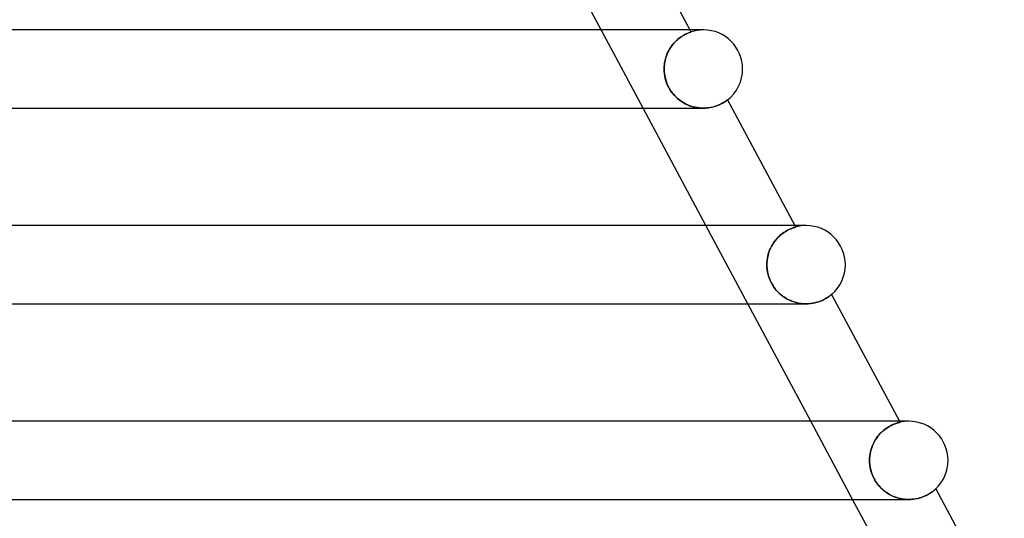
# Model space of a CAD drawing. Header units: millimetres. Extents: x -310 to 310, y -2 to 200.
# Tile 68 of 73: x 143 to 193, y 149 to 175. Entities that reach past the tile are written whole.
import ezdxf

# ---------------------------------------------------------------- set-up
doc = ezdxf.new("R2010")
doc.units = ezdxf.units.MM
doc.layers.add('HIDDEN', color=7, linetype='Continuous')
doc.layers.add('THICK', color=7, linetype='Continuous')

msp = doc.modelspace()

# ---------------------------------------------------------------- linework, layer by layer
at = {"layer": 'HIDDEN'}
for p, q in [((174.66, 170), (172.517, 174)), ((176.611, 173.648), (176.551, 173.605)), ((176.557, 173.61), (176.619, 173.653)), ((176.67, 173.686), (176.611, 173.648)), ((176.619, 173.653), (176.679, 173.692)), ((176.727, 173.721), (176.67, 173.686)), ((176.679, 173.692), (176.737, 173.727)), ((176.781, 173.752), (176.727, 173.721)), ((176.737, 173.727), (176.792, 173.758)), ((176.832, 173.779), (176.781, 173.752)), ((176.792, 173.758), (176.843, 173.784)), ((176.88, 173.802), (176.832, 173.779)), ((176.843, 173.784), (176.891, 173.808)), ((176.925, 173.823), (176.88, 173.802)), ((176.891, 173.808), (176.935, 173.828)), ((176.965, 173.84), (176.925, 173.823)), ((176.935, 173.828), (176.975, 173.844)), ((177.001, 173.855), (176.965, 173.84)), ((176.975, 173.844), (177.01, 173.859)), ((177.033, 173.868), (177.001, 173.855)), ((177.01, 173.859), (177.04, 173.87)), ((177.06, 173.878), (177.033, 173.868)), ((177.04, 173.87), (177.065, 173.879)), ((177.055, 174), (177.111, 173.895)), ((177.082, 173.885), (177.06, 173.878)), ((177.065, 173.879), (177.085, 173.886)), ((177.098, 173.891), (177.082, 173.885)), ((177.085, 173.886), (177.099, 173.891)), ((177.107, 173.894), (177.098, 173.891)), ((177.099, 173.891), (177.108, 173.894)), ((177.111, 173.895), (177.107, 173.894)), ((177.108, 173.894), (177.111, 173.895)), ((176.062, 173.088), (176.118, 173.169)), ((176.12, 173.172), (176.064, 173.092)), ((176.118, 173.169), (176.177, 173.246)), ((176.178, 173.249), (176.12, 173.172)), ((176.177, 173.246), (176.238, 173.319)), ((176.239, 173.32), (176.178, 173.249)), ((176.238, 173.319), (176.301, 173.387)), ((176.301, 173.387), (176.239, 173.32)), ((176.301, 173.387), (176.365, 173.45)), ((176.364, 173.449), (176.301, 173.387)), ((176.427, 173.506), (176.364, 173.449)), ((176.365, 173.45), (176.43, 173.508)), ((176.489, 173.558), (176.427, 173.506)), ((176.43, 173.508), (176.494, 173.561)), ((176.551, 173.605), (176.489, 173.558)), ((176.494, 173.561), (176.557, 173.61)), ((175.841, 172.632), (175.811, 172.531)), ((175.839, 172.625), (175.874, 172.723)), ((175.877, 172.73), (175.841, 172.632)), ((175.874, 172.723), (175.915, 172.819)), ((175.917, 172.825), (175.877, 172.73)), ((175.915, 172.819), (175.959, 172.912)), ((175.963, 172.918), (175.917, 172.825)), ((175.959, 172.912), (176.009, 173.002)), ((176.012, 173.007), (175.963, 172.918)), ((176.009, 173.002), (176.062, 173.088)), ((176.064, 173.092), (176.012, 173.007)), ((175.75, 172.217), (175.742, 172.109)), ((175.742, 172.107), (175.75, 172.214)), ((175.765, 172.323), (175.75, 172.217)), ((175.75, 172.214), (175.764, 172.319)), ((175.764, 172.319), (175.784, 172.423)), ((175.785, 172.428), (175.765, 172.323)), ((175.784, 172.423), (175.809, 172.525)), ((175.811, 172.531), (175.785, 172.428)), ((175.809, 172.525), (175.839, 172.625)), ((175.742, 172.109), (175.739, 172)), ((175.739, 172), (175.742, 172.107)), ((175.742, 171.884), (175.739, 172)), ((175.739, 172), (175.742, 171.878)), ((175.752, 171.767), (175.742, 171.884)), ((175.742, 171.878), (175.754, 171.756)), ((175.77, 171.649), (175.752, 171.767)), ((175.754, 171.756), (175.773, 171.632)), ((175.794, 171.532), (175.77, 171.649)), ((175.773, 171.632), (175.8, 171.508)), ((175.827, 171.414), (175.794, 171.532)), ((175.8, 171.508), (175.836, 171.384)), ((175.867, 171.296), (175.827, 171.414)), ((175.836, 171.384), (175.881, 171.261)), ((175.915, 171.18), (175.867, 171.296)), ((175.881, 171.261), (175.934, 171.138)), ((175.971, 171.065), (175.915, 171.18)), ((175.934, 171.138), (175.997, 171.017)), ((176.034, 170.954), (175.971, 171.065)), ((175.997, 171.017), (176.068, 170.9)), ((176.103, 170.849), (176.034, 170.954)), ((176.068, 170.9), (176.146, 170.791)), ((176.178, 170.75), (176.103, 170.849)), ((176.146, 170.791), (176.229, 170.689)), ((176.256, 170.658), (176.178, 170.75)), ((176.229, 170.689), (176.317, 170.594)), ((176.339, 170.572), (176.256, 170.658)), ((176.317, 170.594), (176.41, 170.506)), ((176.425, 170.492), (176.339, 170.572)), ((176.41, 170.506), (176.506, 170.425)), ((176.515, 170.418), (176.425, 170.492)), ((176.506, 170.425), (176.607, 170.351)), ((176.607, 170.351), (176.515, 170.418)), ((176.703, 170.289), (176.607, 170.351)), ((176.607, 170.351), (176.711, 170.284)), ((176.801, 170.233), (176.703, 170.289)), ((176.711, 170.284), (176.818, 170.225)), ((176.901, 170.184), (176.801, 170.233)), ((176.818, 170.225), (176.928, 170.172)), ((177.004, 170.14), (176.901, 170.184)), ((176.928, 170.172), (177.041, 170.126)), ((177.107, 170.102), (177.004, 170.14)), ((177.041, 170.126), (177.155, 170.087)), ((178.383, 170.105), (178.47, 170.136)), ((178.47, 170.136), (178.551, 170.17)), ((178.551, 170.17), (178.625, 170.204)), ((178.625, 170.204), (178.692, 170.237)), ((178.692, 170.237), (178.751, 170.27)), ((178.751, 170.27), (178.803, 170.301)), ((178.803, 170.301), (178.849, 170.33)), ((178.849, 170.33), (178.887, 170.355)), ((178.887, 170.355), (178.918, 170.377)), ((178.918, 170.377), (178.942, 170.394)), ((178.942, 170.394), (178.96, 170.407)), ((178.96, 170.407), (178.97, 170.415)), ((178.97, 170.415), (178.974, 170.418)), ((177.212, 170.071), (177.107, 170.102)), ((177.155, 170.087), (177.271, 170.055)), ((177.318, 170.045), (177.212, 170.071)), ((177.271, 170.055), (177.388, 170.031)), ((177.424, 170.025), (177.318, 170.045)), ((177.388, 170.031), (177.506, 170.014)), ((177.53, 170.011), (177.424, 170.025)), ((177.506, 170.014), (177.623, 170.003)), ((177.636, 170.003), (177.53, 170.011)), ((177.623, 170.003), (177.739, 170)), ((177.74, 170), (177.636, 170.003)), ((177.739, 170), (177.857, 170.003)), ((177.857, 170.003), (177.971, 170.013)), ((177.971, 170.013), (178.082, 170.029)), ((178.082, 170.029), (178.188, 170.05)), ((178.188, 170.05), (178.289, 170.076)), ((178.289, 170.076), (178.383, 170.105)), ((180.017, 160), (177.874, 164)), ((181.718, 163.541), (181.786, 163.595)), ((181.789, 163.597), (181.723, 163.545)), ((181.786, 163.595), (181.854, 163.644)), ((181.855, 163.644), (181.789, 163.597)), ((181.854, 163.644), (181.921, 163.687)), ((181.919, 163.686), (181.855, 163.644)), ((181.982, 163.725), (181.919, 163.686)), ((181.921, 163.687), (181.986, 163.727)), ((182.043, 163.758), (181.982, 163.725)), ((181.986, 163.727), (182.048, 163.761)), ((182.1, 163.788), (182.043, 163.758)), ((182.048, 163.761), (182.107, 163.791)), ((182.155, 163.814), (182.1, 163.788)), ((182.107, 163.791), (182.162, 163.818)), ((182.206, 163.837), (182.155, 163.814)), ((182.162, 163.818), (182.214, 163.84)), ((182.254, 163.856), (182.206, 163.837)), ((182.214, 163.84), (182.262, 163.86)), ((182.297, 163.873), (182.254, 163.856)), ((182.262, 163.86), (182.305, 163.876)), ((182.336, 163.887), (182.297, 163.873)), ((182.305, 163.876), (182.343, 163.889)), ((182.37, 163.898), (182.336, 163.887)), ((182.343, 163.889), (182.376, 163.9)), ((182.398, 163.908), (182.37, 163.898)), ((182.376, 163.9), (182.403, 163.909)), ((182.421, 163.915), (182.398, 163.908)), ((182.403, 163.909), (182.425, 163.916)), ((182.412, 164), (182.453, 163.924)), ((182.438, 163.92), (182.421, 163.915)), ((182.425, 163.916), (182.44, 163.92)), ((182.449, 163.923), (182.438, 163.92)), ((182.44, 163.92), (182.45, 163.923)), ((182.453, 163.924), (182.449, 163.923)), ((182.45, 163.923), (182.453, 163.924)), ((181.27, 163.021), (181.326, 163.109)), ((181.336, 163.124), (181.28, 163.037)), ((181.326, 163.109), (181.386, 163.193)), ((181.395, 163.207), (181.336, 163.124)), ((181.386, 163.193), (181.448, 163.273)), ((181.458, 163.284), (181.395, 163.207)), ((181.448, 163.273), (181.513, 163.347)), ((181.522, 163.357), (181.458, 163.284)), ((181.513, 163.347), (181.58, 163.417)), ((181.589, 163.425), (181.522, 163.357)), ((181.58, 163.417), (181.649, 163.482)), ((181.656, 163.488), (181.589, 163.425)), ((181.649, 163.482), (181.718, 163.541)), ((181.723, 163.545), (181.656, 163.488)), ((181.061, 162.53), (181.092, 162.633)), ((181.098, 162.651), (181.065, 162.547)), ((181.092, 162.633), (181.129, 162.734)), ((181.136, 162.752), (181.098, 162.651)), ((181.129, 162.734), (181.171, 162.833)), ((181.179, 162.851), (181.136, 162.752)), ((181.171, 162.833), (181.218, 162.928)), ((181.227, 162.946), (181.179, 162.851)), ((181.218, 162.928), (181.27, 163.021)), ((181.28, 163.037), (181.227, 162.946)), ((180.992, 162.112), (180.989, 162)), ((180.989, 162), (180.992, 162.107)), ((181.001, 162.223), (180.992, 162.112)), ((180.992, 162.107), (181.001, 162.214)), ((181.017, 162.333), (181.001, 162.223)), ((181.001, 162.214), (181.015, 162.321)), ((181.015, 162.321), (181.035, 162.426)), ((181.038, 162.441), (181.017, 162.333)), ((181.035, 162.426), (181.061, 162.53)), ((181.065, 162.547), (181.038, 162.441)), ((180.993, 161.876), (180.989, 162)), ((180.989, 162), (180.992, 161.885)), ((180.992, 161.885), (181.003, 161.768)), ((181.005, 161.751), (180.993, 161.876)), ((181.003, 161.768), (181.02, 161.651)), ((181.025, 161.626), (181.005, 161.751)), ((181.02, 161.651), (181.045, 161.532)), ((181.053, 161.5), (181.025, 161.626)), ((181.045, 161.532), (181.077, 161.414)), ((181.09, 161.374), (181.053, 161.5)), ((181.077, 161.414), (181.118, 161.295)), ((181.136, 161.249), (181.09, 161.374)), ((181.118, 161.295), (181.166, 161.178)), ((181.191, 161.126), (181.136, 161.249)), ((181.166, 161.178), (181.224, 161.061)), ((181.253, 161.007), (181.191, 161.126)), ((181.224, 161.061), (181.288, 160.948)), ((181.324, 160.893), (181.253, 161.007)), ((181.288, 160.948), (181.36, 160.84)), ((181.401, 160.785), (181.324, 160.893)), ((181.36, 160.84), (181.438, 160.737)), ((181.486, 160.681), (181.401, 160.785)), ((181.438, 160.737), (181.524, 160.639)), ((181.577, 160.584), (181.486, 160.681)), ((181.524, 160.639), (181.615, 160.547)), ((181.674, 160.493), (181.577, 160.584)), ((181.615, 160.547), (181.712, 160.461)), ((181.777, 160.409), (181.674, 160.493)), ((181.712, 160.461), (181.814, 160.381)), ((181.885, 160.333), (181.777, 160.409)), ((181.814, 160.381), (181.921, 160.309)), ((181.997, 160.263), (181.885, 160.333)), ((181.921, 160.309), (182.03, 160.245)), ((182.114, 160.202), (181.997, 160.263)), ((182.03, 160.245), (182.143, 160.188)), ((182.234, 160.148), (182.114, 160.202)), ((182.143, 160.188), (182.259, 160.138)), ((182.357, 160.102), (182.234, 160.148)), ((182.259, 160.138), (182.378, 160.096)), ((182.483, 160.065), (182.357, 160.102)), ((182.378, 160.096), (182.498, 160.061)), ((182.609, 160.036), (182.483, 160.065)), ((182.498, 160.061), (182.62, 160.034)), ((183.335, 160.03), (183.443, 160.052)), ((183.443, 160.052), (183.546, 160.078)), ((183.546, 160.078), (183.643, 160.108)), ((183.643, 160.108), (183.734, 160.142)), ((183.734, 160.142), (183.818, 160.177)), ((183.818, 160.177), (183.895, 160.214)), ((183.895, 160.214), (183.966, 160.251)), ((183.966, 160.251), (184.03, 160.287)), ((184.03, 160.287), (184.086, 160.322)), ((184.086, 160.322), (184.136, 160.356)), ((184.136, 160.356), (184.179, 160.386)), ((184.179, 160.386), (184.216, 160.413)), ((184.216, 160.413), (184.246, 160.436)), ((184.246, 160.436), (184.269, 160.454)), ((184.269, 160.454), (184.285, 160.467)), ((184.285, 160.467), (184.295, 160.476)), ((184.295, 160.476), (184.298, 160.479)), ((182.737, 160.016), (182.609, 160.036)), ((182.62, 160.034), (182.743, 160.015)), ((182.864, 160.004), (182.737, 160.016)), ((182.743, 160.015), (182.866, 160.004)), ((182.989, 160), (182.864, 160.004)), ((182.866, 160.004), (182.988, 160)), ((182.988, 160), (183.106, 160.003)), ((183.106, 160.003), (183.223, 160.013)), ((183.223, 160.013), (183.335, 160.03)), ((185.374, 150), (183.231, 154)), ((186.873, 153.458), (186.945, 153.522)), ((186.949, 153.526), (186.877, 153.462)), ((186.945, 153.522), (187.019, 153.582)), ((187.021, 153.584), (186.949, 153.526)), ((187.019, 153.582), (187.092, 153.635)), ((187.093, 153.636), (187.021, 153.584)), ((187.092, 153.635), (187.164, 153.684)), ((187.164, 153.684), (187.093, 153.636)), ((187.164, 153.684), (187.235, 153.726)), ((187.234, 153.726), (187.164, 153.684)), ((187.301, 153.763), (187.234, 153.726)), ((187.235, 153.726), (187.303, 153.764)), ((187.366, 153.796), (187.301, 153.763)), ((187.303, 153.764), (187.369, 153.798)), ((187.427, 153.825), (187.366, 153.796)), ((187.369, 153.798), (187.432, 153.827)), ((187.485, 153.85), (187.427, 153.825)), ((187.432, 153.827), (187.491, 153.852)), ((187.539, 153.871), (187.485, 153.85)), ((187.491, 153.852), (187.545, 153.873)), ((187.589, 153.888), (187.539, 153.871)), ((187.545, 153.873), (187.596, 153.891)), ((187.634, 153.903), (187.589, 153.888)), ((187.596, 153.891), (187.641, 153.906)), ((187.674, 153.916), (187.634, 153.903)), ((187.641, 153.906), (187.681, 153.918)), ((187.71, 153.926), (187.674, 153.916)), ((187.681, 153.918), (187.716, 153.928)), ((187.74, 153.934), (187.71, 153.926)), ((187.716, 153.928), (187.745, 153.935)), ((187.764, 153.94), (187.74, 153.934)), ((187.745, 153.935), (187.767, 153.941)), ((187.782, 153.945), (187.764, 153.94)), ((187.767, 153.941), (187.784, 153.945)), ((187.769, 154), (187.797, 153.948)), ((187.793, 153.947), (187.782, 153.945)), ((187.784, 153.945), (187.793, 153.947)), ((187.793, 153.947), (187.797, 153.948)), ((187.797, 153.948), (187.793, 153.947)), ((186.486, 152.961), (186.541, 153.055)), ((186.545, 153.061), (186.489, 152.967)), ((186.541, 153.055), (186.601, 153.146)), ((186.605, 153.152), (186.545, 153.061)), ((186.601, 153.146), (186.665, 153.232)), ((186.669, 153.237), (186.605, 153.152)), ((186.665, 153.232), (186.732, 153.313)), ((186.736, 153.317), (186.669, 153.237)), ((186.732, 153.313), (186.802, 153.388)), ((186.805, 153.392), (186.736, 153.317)), ((186.802, 153.388), (186.873, 153.458)), ((186.877, 153.462), (186.805, 153.392)), ((186.289, 152.444), (186.317, 152.552)), ((186.318, 152.555), (186.29, 152.447)), ((186.317, 152.552), (186.35, 152.658)), ((186.352, 152.662), (186.318, 152.555)), ((186.35, 152.658), (186.39, 152.761)), ((186.392, 152.767), (186.352, 152.662)), ((186.39, 152.761), (186.435, 152.863)), ((186.438, 152.869), (186.392, 152.767)), ((186.435, 152.863), (186.486, 152.961)), ((186.489, 152.967), (186.438, 152.869)), ((186.239, 152), (186.243, 152.113)), ((186.243, 152.113), (186.239, 152)), ((186.243, 151.885), (186.239, 152)), ((186.239, 152), (186.243, 151.891)), ((186.243, 152.113), (186.252, 152.225)), ((186.252, 152.225), (186.243, 152.113)), ((186.268, 152.337), (186.252, 152.225)), ((186.252, 152.225), (186.268, 152.335)), ((186.29, 152.447), (186.268, 152.337)), ((186.268, 152.335), (186.289, 152.444)), ((186.243, 151.891), (186.252, 151.78)), ((186.253, 151.769), (186.243, 151.885)), ((186.252, 151.78), (186.267, 151.669)), ((186.27, 151.654), (186.253, 151.769)), ((186.267, 151.669), (186.289, 151.557)), ((186.294, 151.538), (186.27, 151.654)), ((186.289, 151.557), (186.318, 151.446)), ((186.325, 151.424), (186.294, 151.538)), ((186.318, 151.446), (186.354, 151.334)), ((186.362, 151.312), (186.325, 151.424)), ((186.354, 151.334), (186.397, 151.222)), ((186.406, 151.203), (186.362, 151.312)), ((186.397, 151.222), (186.448, 151.113)), ((186.456, 151.096), (186.406, 151.203)), ((186.448, 151.113), (186.504, 151.007)), ((186.512, 150.992), (186.456, 151.096)), ((186.504, 151.007), (186.566, 150.905)), ((186.575, 150.892), (186.512, 150.992)), ((186.566, 150.905), (186.635, 150.807)), ((186.643, 150.796), (186.575, 150.892)), ((186.635, 150.807), (186.709, 150.713)), ((186.716, 150.705), (186.643, 150.796)), ((186.709, 150.713), (186.789, 150.623)), ((186.793, 150.62), (186.716, 150.705)), ((186.789, 150.623), (186.875, 150.538)), ((186.873, 150.54), (186.793, 150.62)), ((186.956, 150.466), (186.873, 150.54)), ((186.875, 150.538), (186.964, 150.46)), ((189.55, 150.481), (189.576, 150.503)), ((189.576, 150.503), (189.595, 150.52)), ((189.595, 150.52), (189.61, 150.533)), ((189.61, 150.533), (189.618, 150.541)), ((189.618, 150.541), (189.621, 150.543)), ((187.043, 150.398), (186.956, 150.466)), ((186.964, 150.46), (187.057, 150.387)), ((187.131, 150.335), (187.043, 150.398)), ((187.057, 150.387), (187.154, 150.32)), ((187.223, 150.278), (187.131, 150.335)), ((187.154, 150.32), (187.253, 150.26)), ((187.316, 150.226), (187.223, 150.278)), ((187.253, 150.26), (187.356, 150.206)), ((187.413, 150.179), (187.316, 150.226)), ((187.356, 150.206), (187.461, 150.158)), ((187.512, 150.137), (187.413, 150.179)), ((187.461, 150.158), (187.568, 150.116)), ((187.613, 150.101), (187.512, 150.137)), ((187.568, 150.116), (187.677, 150.081)), ((187.715, 150.07), (187.613, 150.101)), ((187.677, 150.081), (187.788, 150.052)), ((187.819, 150.045), (187.715, 150.07)), ((187.788, 150.052), (187.9, 150.029)), ((187.923, 150.025), (187.819, 150.045)), ((187.9, 150.029), (188.014, 150.013)), ((188.028, 150.011), (187.923, 150.025)), ((188.014, 150.013), (188.127, 150.003)), ((188.133, 150.003), (188.028, 150.011)), ((188.127, 150.003), (188.239, 150)), ((188.237, 150), (188.133, 150.003)), ((188.239, 150), (188.354, 150.003)), ((188.354, 150.003), (188.467, 150.013)), ((188.467, 150.013), (188.576, 150.028)), ((188.576, 150.028), (188.681, 150.049)), ((188.681, 150.049), (188.781, 150.074)), ((188.781, 150.074), (188.877, 150.103)), ((188.877, 150.103), (188.969, 150.136)), ((188.969, 150.136), (189.054, 150.171)), ((189.054, 150.171), (189.133, 150.208)), ((189.133, 150.208), (189.206, 150.246)), ((189.206, 150.246), (189.274, 150.284)), ((189.274, 150.284), (189.335, 150.322)), ((189.335, 150.322), (189.39, 150.359)), ((189.39, 150.359), (189.439, 150.393)), ((189.439, 150.393), (189.482, 150.426)), ((189.482, 150.426), (189.519, 150.455)), ((189.519, 150.455), (189.55, 150.481))]:
    msp.add_line(p, q, dxfattribs=at)
for centre, end in [((177.75, 172), 108.6384), ((183, 162), 105.8826), ((188.25, 152), 103.0975)]:
    msp.add_arc(centre, 2, 90, end, dxfattribs=at)
at = {"layer": 'THICK'}
for p, q in [((173.647, 180.361), (177.055, 174)), ((172.517, 174), (169.303, 180)), ((177.75, 174), (-177.75, 174)), ((177.75, 174), (177.536, 174)), ((178.461, 170.133), (178.387, 170.106)), ((178.531, 170.161), (178.461, 170.133)), ((178.596, 170.19), (178.531, 170.161)), ((178.656, 170.219), (178.596, 170.19)), ((178.711, 170.248), (178.656, 170.219)), ((178.761, 170.276), (178.711, 170.248)), ((178.805, 170.302), (178.761, 170.276)), ((178.845, 170.327), (178.805, 170.302)), ((178.879, 170.35), (178.845, 170.327)), ((178.908, 170.37), (178.879, 170.35)), ((178.932, 170.387), (178.908, 170.37)), ((178.95, 170.4), (178.932, 170.387)), ((178.963, 170.41), (178.95, 170.4)), ((178.971, 170.416), (178.963, 170.41)), ((178.974, 170.418), (178.971, 170.416)), ((178.974, 170.418), (182.412, 164)), ((90.535, 170), (177.74, 170)), ((177.874, 164), (174.66, 170)), ((177.842, 170.003), (177.74, 170)), ((177.942, 170.01), (177.842, 170.003)), ((178.039, 170.022), (177.942, 170.01)), ((178.133, 170.039), (178.039, 170.022)), ((178.222, 170.058), (178.133, 170.039)), ((178.307, 170.081), (178.222, 170.058)), ((178.387, 170.106), (178.307, 170.081)), ((183, 164), (-183, 164)), ((183, 164), (182.78, 164)), ((183.446, 160.052), (183.339, 160.03)), ((183.547, 160.078), (183.446, 160.052)), ((183.643, 160.109), (183.547, 160.078)), ((183.733, 160.142), (183.643, 160.109)), ((183.816, 160.177), (183.733, 160.142)), ((183.893, 160.212), (183.816, 160.177)), ((183.962, 160.249), (183.893, 160.212)), ((184.025, 160.284), (183.962, 160.249)), ((184.081, 160.319), (184.025, 160.284)), ((184.131, 160.352), (184.081, 160.319)), ((184.174, 160.382), (184.131, 160.352)), ((184.212, 160.409), (184.174, 160.382)), ((184.242, 160.433), (184.212, 160.409)), ((184.267, 160.453), (184.242, 160.433)), ((184.284, 160.467), (184.267, 160.453)), ((184.295, 160.476), (184.284, 160.467)), ((184.298, 160.479), (184.295, 160.476)), ((184.298, 160.479), (187.769, 154)), ((93.213, 160), (182.99, 160)), ((183.231, 154), (180.017, 160)), ((183.109, 160.004), (182.989, 160)), ((183.226, 160.014), (183.109, 160.004)), ((183.339, 160.03), (183.226, 160.014)), ((188.25, 154), (-188.25, 154)), ((188.25, 154), (188.023, 154)), ((189.561, 150.49), (189.535, 150.468)), ((189.582, 150.508), (189.561, 150.49)), ((189.599, 150.523), (189.582, 150.508)), ((189.611, 150.534), (189.599, 150.523)), ((189.618, 150.541), (189.611, 150.534)), ((189.621, 150.543), (189.618, 150.541)), ((189.621, 150.543), (193.126, 144)), ((95.892, 150), (188.24, 150)), ((188.588, 144), (185.374, 150)), ((188.338, 150.002), (188.237, 150)), ((188.436, 150.01), (188.338, 150.002)), ((188.533, 150.021), (188.436, 150.01)), ((188.627, 150.038), (188.533, 150.021)), ((188.718, 150.057), (188.627, 150.038)), ((188.805, 150.081), (188.718, 150.057)), ((188.887, 150.107), (188.805, 150.081)), ((188.966, 150.135), (188.887, 150.107)), ((189.04, 150.165), (188.966, 150.135)), ((189.111, 150.197), (189.04, 150.165)), ((189.176, 150.23), (189.111, 150.197)), ((189.237, 150.263), (189.176, 150.23)), ((189.293, 150.296), (189.237, 150.263)), ((189.344, 150.328), (189.293, 150.296)), ((189.391, 150.359), (189.344, 150.328)), ((189.433, 150.389), (189.391, 150.359)), ((189.471, 150.418), (189.433, 150.389)), ((189.505, 150.444), (189.471, 150.418)), ((189.535, 150.468), (189.505, 150.444))]:
    msp.add_line(p, q, dxfattribs=at)
for centre, start, end in [((177.75, 172), 0, 90), ((177.75, 172), 307.7187, 0), ((183, 162), 0, 90), ((183, 162), 310.4747, 0), ((188.25, 152), 0, 90), ((188.25, 152), 313.2595, 0)]:
    msp.add_arc(centre, 2, start, end, dxfattribs=at)

doc.saveas('drawing.dxf')
